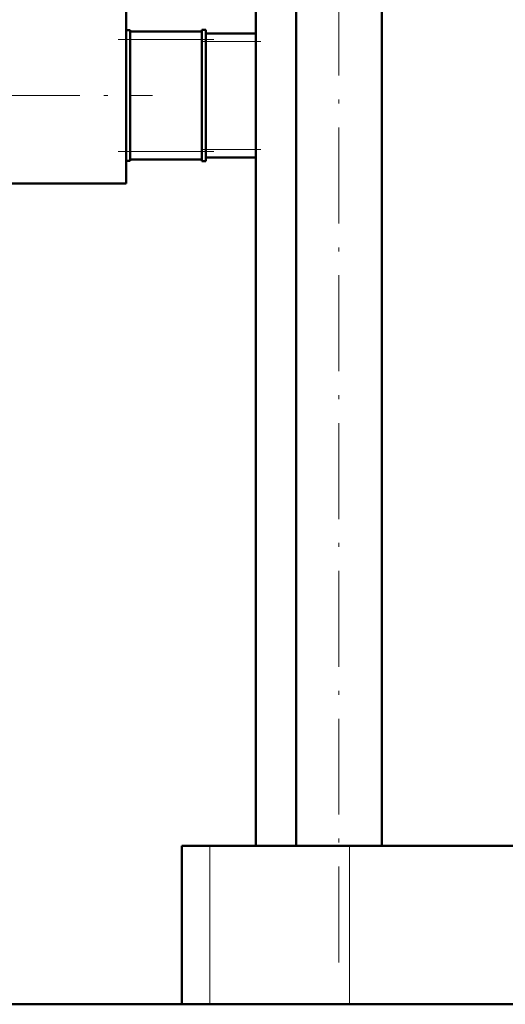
# Model space of a CAD drawing. Extents: x -1351 to 1763, y -1300 to 612.
# Tile 48 of 81: x 343 to 404, y -135 to -12. Entities that reach past the tile are written whole.
import ezdxf

# ---------------------------------------------------------------- set-up
doc = ezdxf.new("R2010")
doc.units = 0
doc.linetypes.add('DASHDOT', pattern=[18.5, 12, -3, 0.5, -3])

msp = doc.modelspace()

# ---------------------------------------------------------------- linework, layer by layer
at = {"color": 7, "linetype": 'DASHDOT', "lineweight": 18}
for p, q in [((383.27, -130.03), (383.27, 45.29)), ((320.3, -21.52), (359.9, -21.52))]:
    msp.add_line(p, q, dxfattribs=at)
at = {"color": 7, "lineweight": 50}
for p, q in [((372.85, -115.42), (372.85, -7.32)), ((377.89, -115.42), (377.89, -7.32)), ((388.65, -115.42), (388.65, -7.32)), ((356.6, -13.43), (356.6, -10.52)), ((356.6, -13.35), (357.1, -13.35)), ((356.6, -14.11), (356.6, -13.43)), ((357.1, -14.52), (357.1, -13.35)), ((366.1, -13.52), (357.1, -13.52)), ((366.1, -13.29), (366.1, -14.52)), ((366.6, -13.29), (366.1, -13.29)), ((366.6, -14.52), (366.6, -13.29)), ((356.6, -21.52), (356.6, -14.11)), ((357.1, -14.52), (357.1, -28.52)), ((366.1, -28.52), (366.1, -14.52)), ((372.85, -13.77), (366.6, -13.77)), ((366.6, -14.52), (366.6, -28.52)), ((356.6, -28.93), (356.6, -21.52)), ((356.6, -29.62), (356.6, -28.93)), ((357.1, -29.69), (357.1, -28.52)), ((357.1, -29.52), (366.1, -29.52)), ((366.1, -28.52), (366.1, -29.76)), ((366.6, -29.76), (366.6, -28.52)), ((366.6, -29.27), (372.85, -29.27)), ((356.6, -32.52), (356.6, -29.62)), ((356.6, -29.69), (357.1, -29.69)), ((366.6, -29.76), (366.1, -29.76)), ((323.6, -32.52), (356.6, -32.52)), ((364.96, -115.42), (363.6, -115.42)), ((363.6, -115.42), (363.6, -135.27)), ((367.09, -115.42), (364.96, -115.42)), ((384.59, -115.42), (367.09, -115.42)), ((432.48, -115.42), (384.59, -115.42)), ((363.6, -135.27), (298.55, -135.27)), ((298.55, -135.27), (541.6, -135.27))]:
    msp.add_line(p, q, dxfattribs=at)
at = {"color": 7, "linetype": 'DASHDOT', "lineweight": 18, "ltscale": 0.3}
for p, q in [((355.6, -14.52), (367.6, -14.52)), ((355.6, -28.52), (367.6, -28.52))]:
    msp.add_line(p, q, dxfattribs=at)
at = {"color": 7, "lineweight": 18}
for p, q in [((356.6, -14.52), (357.1, -14.52)), ((357.1, -14.52), (366.1, -14.52)), ((366.6, -14.52), (366.1, -14.52)), ((366.6, -14.77), (372.85, -14.77)), ((372.85, -28.27), (366.6, -28.27)), ((356.6, -28.52), (357.1, -28.52)), ((366.1, -28.52), (357.1, -28.52)), ((366.6, -28.52), (366.1, -28.52)), ((367.09, -115.42), (367.09, -135.27)), ((384.59, -115.42), (384.59, -135.27))]:
    msp.add_line(p, q, dxfattribs=at)
at = {"color": 7, "linetype": 'DASHDOT', "lineweight": 18, "ltscale": 0.187494}
for p, q in [((365.98, -14.77), (373.48, -14.77)), ((365.98, -28.27), (373.48, -28.27))]:
    msp.add_line(p, q, dxfattribs=at)

doc.saveas('drawing.dxf')
